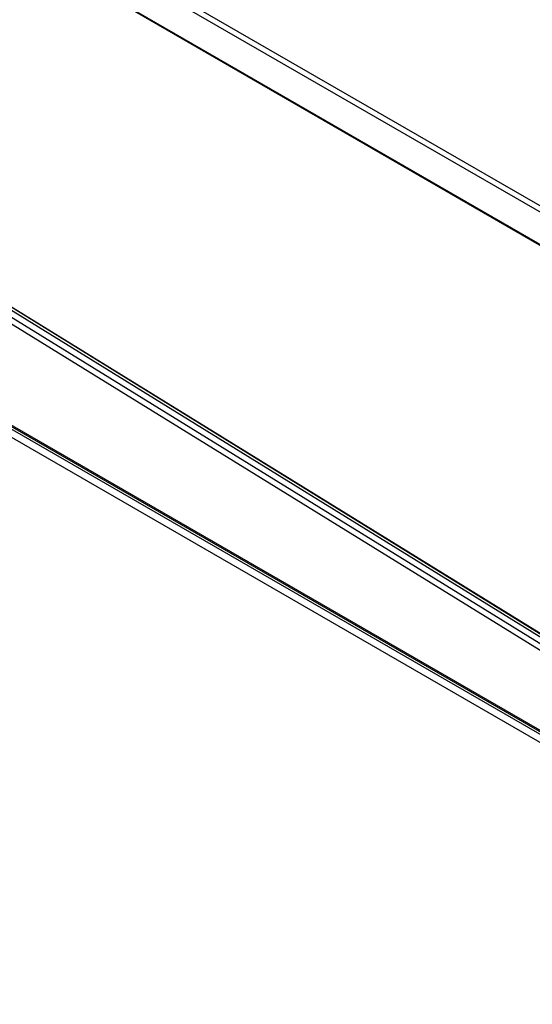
# Model space of a CAD drawing. Header units: millimetres. Extents: x -40 to 419, y 0 to 295.
# Tile 57 of 85: x 323 to 335, y 116 to 140. Entities that reach past the tile are written whole.
import ezdxf

# ---------------------------------------------------------------- set-up
doc = ezdxf.new("R2010")
doc.units = ezdxf.units.MM
doc.layers.add('BW4C_TWINTOWER_H', color=7, linetype='Continuous')
doc.layers.add('Standard', color=7, linetype='Continuous')

# ---------------------------------------------------------------- blocks, each defined once
blk = doc.blocks.new('SE')
at = {"layer": 'BW4C_TWINTOWER_H', "color": 7, "linetype": 'Continuous'}
for p, q in [((314.518, 147.768), (342.86, 131.405)), ((342.789, 131.286), (314.447, 147.649)), ((314.4, 146.872), (342.789, 130.481)), ((314.411, 146.847), (342.799, 130.457)), ((314.527, 137.873), (342.649, 120.503)), ((314.533, 137.859), (342.654, 120.49)), ((348.804, 116.268), (314.285, 137.589)), ((342.904, 120.078), (314.358, 137.71)), ((342.698, 120.378), (314.785, 137.619)), ((309.682, 137.081), (342.746, 117.991)), ((342.831, 118.138), (309.774, 137.224)), ((347.441, 115.583), (314.199, 134.775)), ((314.219, 134.729), (347.462, 115.537))]:
    blk.add_line(p, q, dxfattribs=at)

msp = doc.modelspace()

# ---------------------------------------------------------------- block references
at = {"layer": 'Standard'}
msp.add_blockref('SE', (0, 0), dxfattribs=at)

doc.saveas('drawing.dxf')
